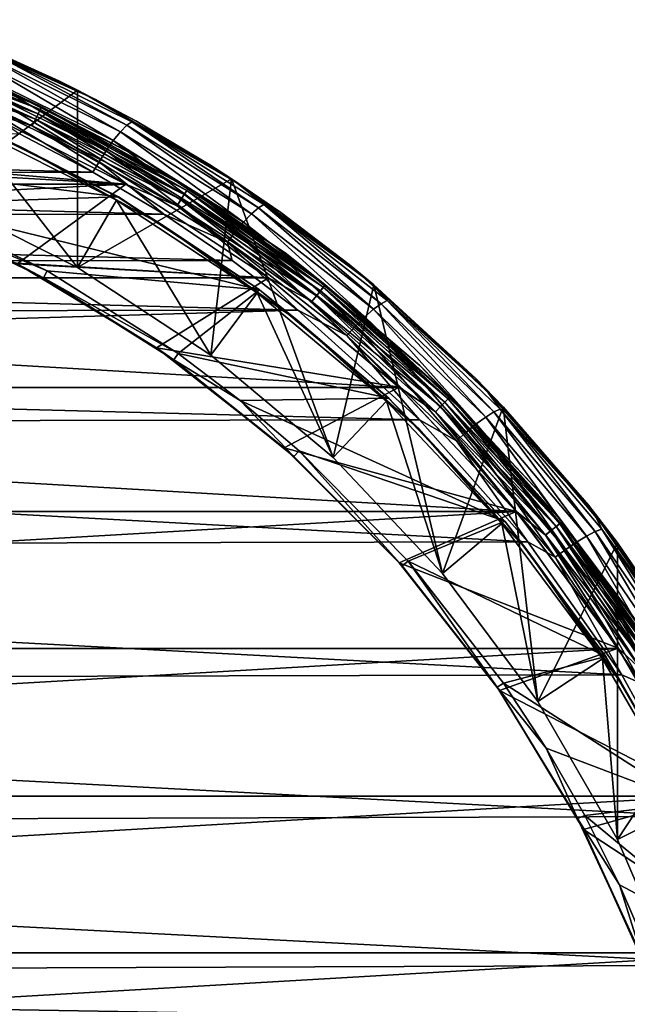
# Model space of a CAD drawing. Header units: metres. Extents: x -26 to 232, y -26 to 26.
# Tile 28 of 55: x 10 to 21, y 8 to 24. Entities that reach past the tile are written whole.
import ezdxf

# ---------------------------------------------------------------- set-up
doc = ezdxf.new("R2010")
doc.units = ezdxf.units.M
doc.layers.add('solid_TOP_LEVER_10_541_022_SW0001', color=7, linetype='CONTINUOUS')

msp = doc.modelspace()

# ---------------------------------------------------------------- linework, layer by layer
at = {"layer": 'solid_TOP_LEVER_10_541_022_SW0001'}
for points in [[(8.721489, 23.96217, 160), (11.444389, 22.787628, 160), (9.066223, 21.017881, 160)], [(11.143413, 22.936312, 179.727676), (11.444389, 22.787628, 160), (8.721489, 23.96217, 160)], [(11.143413, 22.936312, 179.727676), (8.721489, 23.96217, 160), (9.832857, 23.52796, 179.41333)], [(9.832857, 23.52796, 179.41333), (9.283959, 23.74856, 179.333527), (11.744578, 22.63125, 179.948853)], [(10.023322, 23.405701, 179.743774), (11.744578, 22.63125, 179.948853), (9.283959, 23.74856, 179.333527)], [(8.234831, 23.533792, 157.55011), (8.208548, 23.458679, 157.653732), (10.783472, 22.392111, 157.653732)], [(8.20867, 23.45903, 0.146632), (8.234917, 23.53404, 0.25034), (10.818114, 22.464045, 0.25034)], [(10.818001, 22.46381, 157.55011), (8.251349, 23.581003, 157.429413), (8.234831, 23.533792, 157.55011)], [(10.818001, 22.46381, 157.55011), (8.234831, 23.533792, 157.55011), (10.783472, 22.392111, 157.653732)], [(8.234917, 23.53404, 0.25034), (8.251394, 23.581129, 0.371096), (10.83976, 22.508993, 0.371096)], [(10.818114, 22.464045, 0.25034), (8.234917, 23.53404, 0.25034), (10.83976, 22.508993, 0.371096)], [(8.251349, 23.581003, 157.429413), (10.839702, 22.508871, 157.429413), (9.901983, 22.955408, 157.300003)], [(10.818001, 22.46381, 157.55011), (10.839702, 22.508871, 157.429413), (8.251349, 23.581003, 157.429413)], [(10.83976, 22.508993, 0.371096), (8.251394, 23.581129, 0.371096), (9.901983, 22.955408, 0.5)], [(11.143413, 22.936312, 179.727676), (9.832857, 23.52796, 179.41333), (11.744578, 22.63125, 179.948853)], [(8.174294, 23.360792, 157.733215), (8.134411, 23.246811, 157.783096), (10.686081, 22.189875, 157.783096)], [(10.738671, 22.299082, 0.067053), (8.134579, 23.24729, 0.017037), (8.174444, 23.361219, 0.067053)], [(8.208548, 23.458679, 157.653732), (8.174294, 23.360792, 157.733215), (10.738475, 22.298674, 157.733215)], [(10.738475, 22.298674, 157.733215), (8.174294, 23.360792, 157.733215), (10.686081, 22.189875, 157.783096)], [(8.174444, 23.361219, 0.067053), (8.20867, 23.45903, 0.146632), (10.783633, 22.392445, 0.146632)], [(10.738671, 22.299082, 0.067053), (8.174444, 23.361219, 0.067053), (10.783633, 22.392445, 0.146632)], [(10.783472, 22.392111, 157.653732), (8.208548, 23.458679, 157.653732), (10.738475, 22.298674, 157.733215)], [(10.783633, 22.392445, 0.146632), (8.20867, 23.45903, 0.146632), (10.818114, 22.464045, 0.25034)], [(12.264544, 22.198246, 180.534317), (10.023322, 23.405701, 179.743774), (9.944147, 23.342752, 179.95253)], [(10.023322, 23.405701, 179.743774), (12.350107, 22.258263, 180.32724), (11.744578, 22.63125, 179.948853)], [(12.264544, 22.198246, 180.534317), (12.350107, 22.258263, 180.32724), (10.023322, 23.405701, 179.743774)], [(10.686081, 22.189875, 157.783096), (8.134411, 23.246811, 157.783096), (9.70665, 22.495131, 157.800003)], [(8.134579, 23.24729, 0.017037), (10.6863, 22.190331, 0.017037), (9.704618, 22.496006)], [(10.738671, 22.299082, 0.067053), (10.6863, 22.190331, 0.017037), (8.134579, 23.24729, 0.017037)], [(9.849001, 23.230673, 180.140366), (9.745325, 23.076942, 180.290405), (12.039855, 21.944838, 180.865448)], [(9.944147, 23.342752, 179.95253), (9.849001, 23.230673, 180.140366), (12.158399, 22.091393, 180.719299)], [(12.158399, 22.091393, 180.719299), (9.849001, 23.230673, 180.140366), (12.039855, 21.944838, 180.865448)], [(12.264544, 22.198246, 180.534317), (9.944147, 23.342752, 179.95253), (12.158399, 22.091393, 180.719299)], [(9.745325, 23.076942, 180.290405), (9.641956, 22.895857, 180.391907), (11.919125, 21.772209, 180.962418)], [(12.039855, 21.944838, 180.865448), (9.745325, 23.076942, 180.290405), (11.919125, 21.772209, 180.962418)], [(8.00266, 22.870287, 158.302322), (10.513, 21.830469, 158.302322), (9.603477, 22.263382, 158.209763)], [(9.579548, 22.207777, 158.3853), (10.513, 21.830469, 158.302322), (8.00266, 22.870287, 158.302322)], [(9.641956, 22.895857, 180.391907), (9.546779, 22.704439, 180.442688), (11.80571, 21.589733, 181.008438)], [(11.919125, 21.772209, 180.962418), (9.641956, 22.895857, 180.391907), (11.80571, 21.589733, 181.008438)], [(10.83976, 22.508993, 0.371096), (9.901983, 22.955408, 0.5), (12.49999, 21.65064, 0.5)], [(12.499989, 21.650642, 157.300003), (12.49999, 21.65064, 0.5), (9.901983, 22.955408, 0.5)], [(9.901983, 22.955408, 157.300003), (12.499989, 21.650642, 157.300003), (9.901983, 22.955408, 0.5)], [(10.839702, 22.508871, 157.429413), (12.499989, 21.650642, 157.300003), (9.901983, 22.955408, 157.300003)], [(12.416842, 22.272675, 180.034561), (11.444389, 22.787628, 160), (11.143413, 22.936312, 179.727676)], [(12.416842, 22.272675, 180.034561), (11.143413, 22.936312, 179.727676), (11.744578, 22.63125, 179.948853)], [(11.444389, 22.787628, 160), (11.444942, 19.823246, 160), (9.066223, 21.017881, 160)], [(9.546779, 22.704439, 180.442688), (10.476837, 22.05534, 180.700806), (11.700253, 21.416903, 181.00769)], [(11.80571, 21.589733, 181.008438), (9.546779, 22.704439, 180.442688), (11.700253, 21.416903, 181.00769)], [(11.444389, 22.787628, 160), (14.012481, 21.304937, 160), (11.444942, 19.823246, 160)], [(13.649016, 21.5396, 180.332855), (14.012481, 21.304937, 160), (11.444389, 22.787628, 160)], [(13.649016, 21.5396, 180.332855), (11.444389, 22.787628, 160), (12.416842, 22.272675, 180.034561)], [(12.416842, 22.272675, 180.034561), (11.744578, 22.63125, 179.948853), (14.0782, 21.2558, 180.53772)], [(12.350107, 22.258263, 180.32724), (14.0782, 21.2558, 180.53772), (11.744578, 22.63125, 179.948853)], [(-12.250724, 21.217203), (-9.704556, 22.496033), (12.250782, 21.217169)], [(-9.704556, 22.496033), (9.704618, 22.496006), (12.250782, 21.217169)], [(5.37509, 21.807667, 157.800003), (12.251018, 21.217033, 157.800003), (9.70665, 22.495131, 157.800003)], [(10.6863, 22.190331, 0.017037), (12.250782, 21.217169), (9.704618, 22.496006)], [(10.686081, 22.189875, 157.783096), (9.70665, 22.495131, 157.800003), (12.251018, 21.217033, 157.800003)], [(10.783472, 22.392111, 157.653732), (10.738475, 22.298674, 157.733215), (13.167613, 20.956137, 157.733215)], [(10.738671, 22.299082, 0.067053), (10.783633, 22.392445, 0.146632), (13.222986, 21.044262, 0.146632)], [(10.818001, 22.46381, 157.55011), (10.783472, 22.392111, 157.653732), (13.222789, 21.043949, 157.653732)], [(13.222789, 21.043949, 157.653732), (10.783472, 22.392111, 157.653732), (13.167613, 20.956137, 157.733215)], [(10.783633, 22.392445, 0.146632), (10.818114, 22.464045, 0.25034), (13.265267, 21.111551, 0.25034)], [(13.222986, 21.044262, 0.146632), (10.783633, 22.392445, 0.146632), (13.265267, 21.111551, 0.25034)], [(13.265128, 21.11133, 157.55011), (10.839702, 22.508871, 157.429413), (10.818001, 22.46381, 157.55011)], [(13.265128, 21.11133, 157.55011), (10.818001, 22.46381, 157.55011), (13.222789, 21.043949, 157.653732)], [(10.818114, 22.464045, 0.25034), (10.83976, 22.508993, 0.371096), (13.29181, 21.153793, 0.371096)], [(13.265267, 21.111551, 0.25034), (10.818114, 22.464045, 0.25034), (13.29181, 21.153793, 0.371096)], [(10.839702, 22.508871, 157.429413), (13.291738, 21.153679, 157.429413), (12.499989, 21.650642, 157.300003)], [(13.265128, 21.11133, 157.55011), (13.291738, 21.153679, 157.429413), (10.839702, 22.508871, 157.429413)], [(13.29181, 21.153793, 0.371096), (10.83976, 22.508993, 0.371096), (12.49999, 21.65064, 0.5)], [(6.159618, 21.733133, 158), (9.604912, 22.26675, 158), (12.124825, 21.001215, 158)], [(9.066223, 21.017881, 160), (11.444942, 19.823246, 160), (9.579548, 22.207777, 158.3853)], [(9.579548, 22.207777, 158.3853), (12.092952, 20.945492, 158.3853), (10.513, 21.830469, 158.302322)], [(11.444942, 19.823246, 160), (12.092952, 20.945492, 158.3853), (9.579548, 22.207777, 158.3853)], [(9.603477, 22.263382, 158.209763), (12.123162, 20.99795, 158.209763), (9.604912, 22.26675, 158)], [(10.513, 21.830469, 158.302322), (12.123162, 20.99795, 158.209763), (9.603477, 22.263382, 158.209763)], [(12.123162, 20.99795, 158.209763), (12.124825, 21.001215, 158), (9.604912, 22.26675, 158)], [(10.738475, 22.298674, 157.733215), (10.686081, 22.189875, 157.783096), (13.103367, 20.853889, 157.783096)], [(13.167854, 20.95652, 0.067053), (10.6863, 22.190331, 0.017037), (10.738671, 22.299082, 0.067053)], [(13.167613, 20.956137, 157.733215), (10.738475, 22.298674, 157.733215), (13.103367, 20.853889, 157.783096)], [(13.167854, 20.95652, 0.067053), (10.738671, 22.299082, 0.067053), (13.222986, 21.044262, 0.146632)], [(14.461433, 20.819654, 181.089859), (12.350107, 22.258263, 180.32724), (12.264544, 22.198246, 180.534317)], [(12.350107, 22.258263, 180.32724), (14.553081, 20.876116, 180.884384), (14.0782, 21.2558, 180.53772)], [(14.461433, 20.819654, 181.089859), (14.553081, 20.876116, 180.884384), (12.350107, 22.258263, 180.32724)], [(13.649016, 21.5396, 180.332855), (12.416842, 22.272675, 180.034561), (14.0782, 21.2558, 180.53772)], [(10.476837, 22.05534, 180.700806), (-10.992208, 22.031639, 175.547028), (11.700253, 21.416903, 181.00769)], [(13.103367, 20.853889, 157.783096), (10.686081, 22.189875, 157.783096), (12.251018, 21.217033, 157.800003)], [(10.6863, 22.190331, 0.017037), (13.103636, 20.854317, 0.017037), (12.250782, 21.217169)], [(13.167854, 20.95652, 0.067053), (13.103636, 20.854317, 0.017037), (10.6863, 22.190331, 0.017037)], [(12.158399, 22.091393, 180.719299), (12.039855, 21.944838, 180.865448), (14.212098, 20.581291, 181.414474)], [(12.264544, 22.198246, 180.534317), (12.158399, 22.091393, 180.719299), (14.344808, 20.719143, 181.272064)], [(14.344808, 20.719143, 181.272064), (12.158399, 22.091393, 180.719299), (14.212098, 20.581291, 181.414474)], [(14.461433, 20.819654, 181.089859), (12.264544, 22.198246, 180.534317), (14.344808, 20.719143, 181.272064)], [(11.700253, 21.416903, 181.00769), (-10.992208, 22.031639, 175.547028), (-12.218576, 21.38806, 175.265869)], [(12.039855, 21.944838, 180.865448), (11.919125, 21.772209, 180.962418), (14.074827, 20.418919, 181.50705)], [(14.212098, 20.581291, 181.414474), (12.039855, 21.944838, 180.865448), (14.074827, 20.418919, 181.50705)], [(5.37509, 21.807667, 157.800003), (7.964541, 21.000761, 157.800003), (12.251018, 21.217033, 157.800003)], [(8.601646, 20.887358, 158), (6.159618, 21.733133, 158), (12.124825, 21.001215, 158)], [(10.513, 21.830469, 158.302322), (12.891134, 20.516123, 158.302322), (12.123162, 20.99795, 158.209763)], [(12.092952, 20.945492, 158.3853), (12.891134, 20.516123, 158.302322), (10.513, 21.830469, 158.302322)], [(11.919125, 21.772209, 180.962418), (11.80571, 21.589733, 181.008438), (13.944037, 20.247286, 181.548462)], [(14.074827, 20.418919, 181.50705), (11.919125, 21.772209, 180.962418), (13.944037, 20.247286, 181.548462)], [(11.80571, 21.589733, 181.008438), (11.700253, 21.416903, 181.00769), (12.884273, 20.711535, 181.306046)], [(13.944037, 20.247286, 181.548462), (11.80571, 21.589733, 181.008438), (12.884273, 20.711535, 181.306046)], [(12.499989, 21.650642, 157.300003), (14.928954, 20.053087, 157.300003), (12.49999, 21.65064, 0.5)], [(13.291738, 21.153679, 157.429413), (14.928954, 20.053087, 157.300003), (12.499989, 21.650642, 157.300003)], [(13.29181, 21.153793, 0.371096), (12.49999, 21.65064, 0.5), (14.928954, 20.053087, 0.5)], [(14.928954, 20.053087, 157.300003), (14.928954, 20.053087, 0.5), (12.49999, 21.65064, 0.5)], [(12.884273, 20.711535, 181.306046), (-12.218576, 21.38806, 175.265869), (-13.404936, 20.677265, 174.995239)], [(11.700253, 21.416903, 181.00769), (-12.218576, 21.38806, 175.265869), (12.884273, 20.711535, 181.306046)], [(14.836057, 20.739851, 180.62149), (14.012481, 21.304937, 160), (13.649016, 21.5396, 180.332855)], [(14.836057, 20.739851, 180.62149), (13.649016, 21.5396, 180.332855), (14.0782, 21.2558, 180.53772)], [(-14.63121, 19.651403), (-12.250724, 21.217203), (14.631264, 19.651363)], [(-12.250724, 21.217203), (12.250782, 21.217169), (14.631264, 19.651363)], [(7.964541, 21.000761, 157.800003), (10.437842, 19.887617, 157.800003), (12.251018, 21.217033, 157.800003)], [(10.437842, 19.887617, 157.800003), (14.629287, 19.652836, 157.800003), (12.251018, 21.217033, 157.800003)], [(14.012481, 21.304937, 160), (13.668912, 18.360518, 160), (11.444942, 19.823246, 160)], [(13.103636, 20.854317, 0.017037), (14.631264, 19.651363), (12.250782, 21.217169)], [(13.103367, 20.853889, 157.783096), (12.251018, 21.217033, 157.800003), (14.629287, 19.652836, 157.800003)], [(14.012481, 21.304937, 160), (15.708014, 16.649508, 160), (13.668912, 18.360518, 160)], [(14.012481, 21.304937, 160), (16.391092, 19.534126, 160), (15.708014, 16.649508, 160)], [(15.974299, 19.876411, 180.899414), (16.391092, 19.534126, 160), (14.012481, 21.304937, 160)], [(15.974299, 19.876411, 180.899414), (14.012481, 21.304937, 160), (14.836057, 20.739851, 180.62149)], [(14.836057, 20.739851, 180.62149), (14.0782, 21.2558, 180.53772), (16.258524, 19.635176, 181.092606)], [(14.553081, 20.876116, 180.884384), (16.258524, 19.635176, 181.092606), (14.0782, 21.2558, 180.53772)], [(13.265128, 21.11133, 157.55011), (13.222789, 21.043949, 157.653732), (15.495822, 19.431147, 157.653732)], [(13.222986, 21.044262, 0.146632), (13.265267, 21.111551, 0.25034), (15.545602, 19.493568, 0.25034)], [(15.545439, 19.493362, 157.55011), (13.291738, 21.153679, 157.429413), (13.265128, 21.11133, 157.55011)], [(15.545439, 19.493362, 157.55011), (13.265128, 21.11133, 157.55011), (15.495822, 19.431147, 157.653732)], [(13.265267, 21.111551, 0.25034), (13.29181, 21.153793, 0.371096), (15.576707, 19.532572, 0.371096)], [(15.545602, 19.493568, 0.25034), (13.265267, 21.111551, 0.25034), (15.576707, 19.532572, 0.371096)], [(13.291738, 21.153679, 157.429413), (15.576623, 19.532467, 157.429413), (14.928954, 20.053087, 157.300003)], [(15.545439, 19.493362, 157.55011), (15.576623, 19.532467, 157.429413), (13.291738, 21.153679, 157.429413)], [(15.576707, 19.532572, 0.371096), (13.29181, 21.153793, 0.371096), (14.928954, 20.053087, 0.5)], [(8.557411, 20.766237, 158.162842), (8.601646, 20.887358, 158), (10.934745, 19.766167, 158)], [(8.601646, 20.887358, 158), (12.124825, 21.001215, 158), (14.480948, 19.451597, 158)], [(10.934745, 19.766167, 158), (8.601646, 20.887358, 158), (14.480948, 19.451597, 158)], [(11.444942, 19.823246, 160), (13.668912, 18.360518, 160), (12.092952, 20.945492, 158.3853)], [(12.092952, 20.945492, 158.3853), (14.442817, 19.399952, 158.3853), (12.891134, 20.516123, 158.302322)], [(13.668912, 18.360518, 160), (14.442817, 19.399952, 158.3853), (12.092952, 20.945492, 158.3853)], [(12.123162, 20.99795, 158.209763), (14.480948, 19.451597, 158), (12.124825, 21.001215, 158)], [(12.123162, 20.99795, 158.209763), (14.478903, 19.448555, 158.209763), (14.480948, 19.451597, 158)], [(12.891134, 20.516123, 158.302322), (14.478903, 19.448555, 158.209763), (12.123162, 20.99795, 158.209763)], [(13.167613, 20.956137, 157.733215), (13.103367, 20.853889, 157.783096), (15.35587, 19.255651, 157.783096)], [(15.431443, 19.350418, 0.067053), (13.103636, 20.854317, 0.017037), (13.167854, 20.95652, 0.067053)], [(13.222789, 21.043949, 157.653732), (13.167613, 20.956137, 157.733215), (15.431161, 19.350063, 157.733215)], [(15.431161, 19.350063, 157.733215), (13.167613, 20.956137, 157.733215), (15.35587, 19.255651, 157.783096)], [(13.167854, 20.95652, 0.067053), (13.222986, 21.044262, 0.146632), (15.496053, 19.431435, 0.146632)], [(15.431443, 19.350418, 0.067053), (13.167854, 20.95652, 0.067053), (15.496053, 19.431435, 0.146632)], [(15.495822, 19.431147, 157.653732), (13.222789, 21.043949, 157.653732), (15.431161, 19.350063, 157.733215)], [(15.496053, 19.431435, 0.146632), (13.222986, 21.044262, 0.146632), (15.545602, 19.493568, 0.25034)], [(10.87466, 19.652166, 158.162842), (10.437842, 19.887617, 157.800003), (8.557411, 20.766237, 158.162842)], [(10.87466, 19.652166, 158.162842), (8.557411, 20.766237, 158.162842), (10.934745, 19.766167, 158)], [(15.35587, 19.255651, 157.783096), (13.103367, 20.853889, 157.783096), (14.629287, 19.652836, 157.800003)], [(13.103636, 20.854317, 0.017037), (15.356186, 19.256048, 0.017037), (14.631264, 19.651363)], [(15.431443, 19.350418, 0.067053), (15.356186, 19.256048, 0.017037), (13.103636, 20.854317, 0.017037)], [(14.344808, 20.719143, 181.272064), (14.212098, 20.581291, 181.414474), (16.23926, 18.998308, 181.930862)], [(14.461433, 20.819654, 181.089859), (14.344808, 20.719143, 181.272064), (16.385292, 19.125971, 181.792053)], [(16.385292, 19.125971, 181.792053), (14.344808, 20.719143, 181.272064), (16.23926, 18.998308, 181.930862)], [(16.511772, 19.219057, 181.612488), (14.553081, 20.876116, 180.884384), (14.461433, 20.819654, 181.089859)], [(16.511772, 19.219057, 181.612488), (14.461433, 20.819654, 181.089859), (16.385292, 19.125971, 181.792053)], [(14.553081, 20.876116, 180.884384), (16.609142, 19.271355, 181.408554), (16.258524, 19.635176, 181.092606)], [(16.511772, 19.219057, 181.612488), (16.609142, 19.271355, 181.408554), (14.553081, 20.876116, 180.884384)], [(15.974299, 19.876411, 180.899414), (14.836057, 20.739851, 180.62149), (16.258524, 19.635176, 181.092606)], [(14.025077, 19.941893, 181.594772), (-13.404936, 20.677265, 174.995239), (-14.5476, 19.901865, 174.73584)], [(12.884273, 20.711535, 181.306046), (-13.404936, 20.677265, 174.995239), (14.025077, 19.941893, 181.594772)], [(13.944037, 20.247286, 181.548462), (12.884273, 20.711535, 181.306046), (14.025077, 19.941893, 181.594772)], [(14.212098, 20.581291, 181.414474), (14.074827, 20.418919, 181.50705), (16.086435, 18.84794, 182.019257)], [(16.23926, 18.998308, 181.930862), (14.212098, 20.581291, 181.414474), (16.086435, 18.84794, 182.019257)], [(12.891134, 20.516123, 158.302322), (15.107154, 18.943771, 158.302322), (14.478903, 19.448555, 158.209763)], [(14.442817, 19.399952, 158.3853), (15.107154, 18.943771, 158.302322), (12.891134, 20.516123, 158.302322)], [(14.074827, 20.418919, 181.50705), (13.944037, 20.247286, 181.548462), (15.939304, 18.689001, 182.056259)], [(16.086435, 18.84794, 182.019257), (14.074827, 20.418919, 181.50705), (15.939304, 18.689001, 182.056259)], [(13.944037, 20.247286, 181.548462), (14.025077, 19.941893, 181.594772), (15.118681, 19.111168, 181.872711)], [(15.939304, 18.689001, 182.056259), (13.944037, 20.247286, 181.548462), (15.118681, 19.111168, 181.872711)], [(15.118681, 19.111168, 181.872711), (-14.5476, 19.901865, 174.73584), (-15.642902, 19.064831, 174.488358)], [(14.025077, 19.941893, 181.594772), (-14.5476, 19.901865, 174.73584), (15.118681, 19.111168, 181.872711)], [(15.576707, 19.532572, 0.371096), (14.928954, 20.053087, 0.5), (17.156031, 18.184351, 0.5)], [(17.156031, 18.184351, 157.300003), (17.156031, 18.184351, 0.5), (14.928954, 20.053087, 0.5)], [(14.928954, 20.053087, 157.300003), (17.156031, 18.184351, 157.300003), (14.928954, 20.053087, 0.5)], [(15.576623, 19.532467, 157.429413), (17.156031, 18.184351, 157.300003), (14.928954, 20.053087, 157.300003)], [(10.437842, 19.887617, 157.800003), (12.758901, 18.484489, 157.800003), (14.629287, 19.652836, 157.800003)], [(10.87466, 19.652166, 158.162842), (12.758901, 18.484489, 157.800003), (10.437842, 19.887617, 157.800003)], [(10.87466, 19.652166, 158.162842), (10.934745, 19.766167, 158), (13.124221, 18.385448, 158)], [(13.124221, 18.385448, 158), (10.934745, 19.766167, 158), (14.480948, 19.451597, 158)], [(18.09087, 17.971378, 181.41925), (16.391092, 19.534126, 160), (15.974299, 19.876411, 180.899414)], [(18.09087, 17.971378, 181.41925), (15.974299, 19.876411, 180.899414), (16.258524, 19.635176, 181.092606)], [(-16.813826, 17.819801), (-14.63121, 19.651403), (16.813873, 17.819754)], [(-14.63121, 19.651403), (14.631264, 19.651363), (16.813873, 17.819754)], [(13.049508, 18.280487, 158.162842), (12.758901, 18.484489, 157.800003), (10.87466, 19.652166, 158.162842)], [(13.049508, 18.280487, 158.162842), (10.87466, 19.652166, 158.162842), (13.124221, 18.385448, 158)], [(12.758901, 18.484489, 157.800003), (16.810722, 17.822727, 157.800003), (14.629287, 19.652836, 157.800003)], [(15.35587, 19.255651, 157.783096), (14.629287, 19.652836, 157.800003), (16.810722, 17.822727, 157.800003)], [(15.356186, 19.256048, 0.017037), (16.813873, 17.819754), (14.631264, 19.651363)], [(18.09087, 17.971378, 181.41925), (16.258524, 19.635176, 181.092606), (18.260033, 17.785141, 181.605942)], [(16.609142, 19.271355, 181.408554), (18.260033, 17.785141, 181.605942), (16.258524, 19.635176, 181.092606)], [(13.124221, 18.385448, 158), (14.480948, 19.451597, 158), (16.641298, 17.638868, 158)], [(14.478903, 19.448555, 158.209763), (16.641298, 17.638868, 158), (14.480948, 19.451597, 158)], [(14.478903, 19.448555, 158.209763), (16.638842, 17.636154, 158.209763), (16.641298, 17.638868, 158)], [(15.107154, 18.943771, 158.302322), (16.638842, 17.636154, 158.209763), (14.478903, 19.448555, 158.209763)], [(15.495822, 19.431147, 157.653732), (15.431161, 19.350063, 157.733215), (17.500652, 17.500652, 157.733215)], [(15.431443, 19.350418, 0.067053), (15.496053, 19.431435, 0.146632), (17.574247, 17.574247, 0.146632)], [(15.545439, 19.493362, 157.55011), (15.495822, 19.431147, 157.653732), (17.573986, 17.573986, 157.653732)], [(17.573986, 17.573986, 157.653732), (15.495822, 19.431147, 157.653732), (17.500652, 17.500652, 157.733215)], [(15.496053, 19.431435, 0.146632), (15.545602, 19.493568, 0.25034), (17.630442, 17.630442, 0.25034)], [(17.574247, 17.574247, 0.146632), (15.496053, 19.431435, 0.146632), (17.630442, 17.630442, 0.25034)], [(17.630257, 17.630257, 157.55011), (15.576623, 19.532467, 157.429413), (15.545439, 19.493362, 157.55011)], [(17.630257, 17.630257, 157.55011), (15.545439, 19.493362, 157.55011), (17.573986, 17.573986, 157.653732)], [(15.545602, 19.493568, 0.25034), (15.576707, 19.532572, 0.371096), (17.665718, 17.665718, 0.371096)], [(17.630442, 17.630442, 0.25034), (15.545602, 19.493568, 0.25034), (17.665718, 17.665718, 0.371096)], [(15.576623, 19.532467, 157.429413), (17.665623, 17.665623, 157.429413), (17.156031, 18.184351, 157.300003)], [(17.630257, 17.630257, 157.55011), (17.665623, 17.665623, 157.429413), (15.576623, 19.532467, 157.429413)], [(17.665718, 17.665718, 0.371096), (15.576707, 19.532572, 0.371096), (17.156031, 18.184351, 0.5)], [(16.391092, 19.534126, 160), (17.534674, 14.71336, 160), (15.708014, 16.649508, 160)], [(16.391092, 19.534126, 160), (18.548019, 17.499168, 160), (17.534674, 14.71336, 160)], [(18.09087, 17.971378, 181.41925), (18.548019, 17.499168, 160), (16.391092, 19.534126, 160)], [(13.668912, 18.360518, 160), (15.708014, 16.649508, 160), (14.442817, 19.399952, 158.3853)], [(14.442817, 19.399952, 158.3853), (16.597364, 17.59206, 158.3853), (15.107154, 18.943771, 158.302322)], [(15.708014, 16.649508, 160), (16.597364, 17.59206, 158.3853), (14.442817, 19.399952, 158.3853)], [(15.431161, 19.350063, 157.733215), (15.35587, 19.255651, 157.783096), (17.415264, 17.415264, 157.783096)], [(17.415264, 17.415264, 157.783096), (15.35587, 19.255651, 157.783096), (16.810722, 17.822727, 157.800003)], [(17.500973, 17.500973, 0.067053), (15.356186, 19.256048, 0.017037), (15.431443, 19.350418, 0.067053)], [(15.356186, 19.256048, 0.017037), (17.415623, 17.415623, 0.017037), (16.813873, 17.819754)], [(17.500973, 17.500973, 0.067053), (17.415623, 17.415623, 0.017037), (15.356186, 19.256048, 0.017037)], [(17.500652, 17.500652, 157.733215), (15.431161, 19.350063, 157.733215), (17.415264, 17.415264, 157.783096)], [(17.500973, 17.500973, 0.067053), (15.431443, 19.350418, 0.067053), (17.574247, 17.574247, 0.146632)], [(18.393248, 17.410929, 182.095596), (16.609142, 19.271355, 181.408554), (16.511772, 19.219057, 181.612488)], [(16.609142, 19.271355, 181.408554), (18.495916, 17.458475, 181.893097), (18.260033, 17.785141, 181.605942)], [(18.393248, 17.410929, 182.095596), (18.495916, 17.458475, 181.893097), (16.609142, 19.271355, 181.408554)], [(15.118681, 19.111168, 181.872711), (-15.642902, 19.064831, 174.488358), (-16.687996, 18.168806, 174.253281)], [(15.118681, 19.111168, 181.872711), (-16.687996, 18.168806, 174.253281), (17.152225, 17.278309, 182.392578)], [(15.939304, 18.689001, 182.056259), (15.118681, 19.111168, 181.872711), (17.152225, 17.278309, 182.392578)], [(16.385292, 19.125971, 181.792053), (16.23926, 18.998308, 181.930862), (18.099287, 17.210262, 182.408127)], [(16.511772, 19.219057, 181.612488), (16.385292, 19.125971, 181.792053), (18.257647, 17.326309, 182.272659)], [(18.257647, 17.326309, 182.272659), (16.385292, 19.125971, 181.792053), (18.099287, 17.210262, 182.408127)], [(18.393248, 17.410929, 182.095596), (16.511772, 19.219057, 181.612488), (18.257647, 17.326309, 182.272659)], [(15.107154, 18.943771, 158.302322), (17.133192, 17.133192, 158.302322), (16.638842, 17.636154, 158.209763)], [(16.597364, 17.59206, 158.3853), (17.133192, 17.133192, 158.302322), (15.107154, 18.943771, 158.302322)], [(16.23926, 18.998308, 181.930862), (16.086435, 18.84794, 182.019257), (17.932064, 17.073582, 182.492584)], [(18.099287, 17.210262, 182.408127), (16.23926, 18.998308, 181.930862), (17.932064, 17.073582, 182.492584)], [(16.086435, 18.84794, 182.019257), (15.939304, 18.689001, 182.056259), (17.769812, 16.929113, 182.525467)], [(17.932064, 17.073582, 182.492584), (16.086435, 18.84794, 182.019257), (17.769812, 16.929113, 182.525467)], [(17.769812, 16.929113, 182.525467), (15.939304, 18.689001, 182.056259), (17.152225, 17.278309, 182.392578)], [(12.758901, 18.484489, 157.800003), (14.89395, 16.811785, 157.800003), (16.810722, 17.822727, 157.800003)], [(13.049508, 18.280487, 158.162842), (14.89395, 16.811785, 157.800003), (12.758901, 18.484489, 157.800003)], [(13.049508, 18.280487, 158.162842), (13.124221, 18.385448, 158), (14.156644, 17.602825, 158)], [(15.053512, 16.669064, 158.162842), (14.89395, 16.811785, 157.800003), (13.049508, 18.280487, 158.162842)], [(15.053512, 16.669064, 158.162842), (13.049508, 18.280487, 158.162842), (14.156644, 17.602825, 158)], [(14.156644, 17.602825, 158), (13.124221, 18.385448, 158), (16.641298, 17.638868, 158)], [(17.152225, 17.278309, 182.392578), (-16.687996, 18.168806, 174.253281), (-17.679834, 17.216824, 174.031143)], [(17.665718, 17.665718, 0.371096), (17.156031, 18.184351, 0.5), (19.151102, 16.069702, 0.5)], [(19.151102, 16.069702, 157.300003), (19.151102, 16.069702, 0.5), (17.156031, 18.184351, 0.5)], [(17.156031, 18.184351, 157.300003), (19.151102, 16.069702, 157.300003), (17.156031, 18.184351, 0.5)], [(17.665623, 17.665623, 157.429413), (19.151102, 16.069702, 157.300003), (17.156031, 18.184351, 157.300003)], [(19.97434, 15.85168, 181.885117), (18.548019, 17.499168, 160), (18.09087, 17.971378, 181.41925)], [(19.97434, 15.85168, 181.885117), (18.09087, 17.971378, 181.41925), (18.260033, 17.785141, 181.605942)], [(-18.769035, 15.747169), (-16.813826, 17.819801), (18.769077, 15.747117)], [(-16.813826, 17.819801), (16.813873, 17.819754), (18.769077, 15.747117)], [(14.89395, 16.811785, 157.800003), (18.765854, 15.750959, 157.800003), (16.810722, 17.822727, 157.800003)], [(17.415264, 17.415264, 157.783096), (16.810722, 17.822727, 157.800003), (18.765854, 15.750959, 157.800003)], [(17.415623, 17.415623, 0.017037), (18.769077, 15.747117), (16.813873, 17.819754)], [(19.97434, 15.85168, 181.885117), (18.260033, 17.785141, 181.605942), (20.058344, 15.724375, 182.070435)], [(18.495916, 17.458475, 181.893097), (20.058344, 15.724375, 182.070435), (18.260033, 17.785141, 181.605942)], [(14.156644, 17.602825, 158), (16.641298, 17.638868, 158), (18.576687, 15.587472, 158)], [(15.142377, 16.762409, 158), (14.156644, 17.602825, 158), (18.576687, 15.587472, 158)], [(15.053512, 16.669064, 158.162842), (14.156644, 17.602825, 158), (15.142377, 16.762409, 158)], [(16.638842, 17.636154, 158.209763), (18.573767, 15.585253, 158.209763), (16.641298, 17.638868, 158)], [(17.133192, 17.133192, 158.302322), (18.573767, 15.585253, 158.209763), (16.638842, 17.636154, 158.209763)], [(18.573767, 15.585253, 158.209763), (18.576687, 15.587472, 158), (16.641298, 17.638868, 158)], [(17.630257, 17.630257, 157.55011), (17.573986, 17.573986, 157.653732), (19.431147, 15.495822, 157.653732)], [(17.574247, 17.574247, 0.146632), (17.630442, 17.630442, 0.25034), (19.493568, 15.545602, 0.25034)], [(19.493362, 15.545439, 157.55011), (17.665623, 17.665623, 157.429413), (17.630257, 17.630257, 157.55011)], [(19.493362, 15.545439, 157.55011), (17.630257, 17.630257, 157.55011), (19.431147, 15.495822, 157.653732)], [(17.630442, 17.630442, 0.25034), (17.665718, 17.665718, 0.371096), (19.532572, 15.576707, 0.371096)], [(19.493568, 15.545602, 0.25034), (17.630442, 17.630442, 0.25034), (19.532572, 15.576707, 0.371096)], [(17.665623, 17.665623, 157.429413), (19.532467, 15.576623, 157.429413), (19.151102, 16.069702, 157.300003)], [(19.493362, 15.545439, 157.55011), (19.532467, 15.576623, 157.429413), (17.665623, 17.665623, 157.429413)], [(19.532572, 15.576707, 0.371096), (17.665718, 17.665718, 0.371096), (19.151102, 16.069702, 0.5)], [(15.708014, 16.649508, 160), (17.534674, 14.71336, 160), (16.597364, 17.59206, 158.3853)], [(16.597364, 17.59206, 158.3853), (18.527462, 15.546263, 158.3853), (17.133192, 17.133192, 158.302322)], [(17.534674, 14.71336, 160), (18.527462, 15.546263, 158.3853), (16.597364, 17.59206, 158.3853)], [(17.500652, 17.500652, 157.733215), (17.415264, 17.415264, 157.783096), (19.255651, 15.35587, 157.783096)], [(19.350418, 15.431443, 0.067053), (17.415623, 17.415623, 0.017037), (17.500973, 17.500973, 0.067053)], [(17.573986, 17.573986, 157.653732), (17.500652, 17.500652, 157.733215), (19.350063, 15.431161, 157.733215)], [(19.350063, 15.431161, 157.733215), (17.500652, 17.500652, 157.733215), (19.255651, 15.35587, 157.783096)], [(17.500973, 17.500973, 0.067053), (17.574247, 17.574247, 0.146632), (19.431435, 15.496053, 0.146632)], [(19.350418, 15.431443, 0.067053), (17.500973, 17.500973, 0.067053), (19.431435, 15.496053, 0.146632)], [(18.548019, 17.499168, 160), (19.124237, 12.578207, 160), (17.534674, 14.71336, 160)], [(19.431147, 15.495822, 157.653732), (17.573986, 17.573986, 157.653732), (19.350063, 15.431161, 157.733215)], [(19.431435, 15.496053, 0.146632), (17.574247, 17.574247, 0.146632), (19.493568, 15.545602, 0.25034)], [(20.084583, 15.412239, 182.532745), (18.495916, 17.458475, 181.893097), (18.393248, 17.410929, 182.095596)], [(18.495916, 17.458475, 181.893097), (20.192057, 15.454479, 182.331573), (20.058344, 15.724375, 182.070435)], [(20.084583, 15.412239, 182.532745), (20.192057, 15.454479, 182.331573), (18.495916, 17.458475, 181.893097)], [(18.548019, 17.499168, 160), (20.454165, 15.227513, 160), (19.124237, 12.578207, 160)], [(19.97434, 15.85168, 181.885117), (20.454165, 15.227513, 160), (18.548019, 17.499168, 160)], [(17.152225, 17.278309, 182.392578), (-17.679834, 17.216824, 174.031143), (18.961094, 15.239715, 182.858292)], [(17.769812, 16.929113, 182.525467), (17.152225, 17.278309, 182.392578), (18.961094, 15.239715, 182.858292)], [(19.255651, 15.35587, 157.783096), (17.415264, 17.415264, 157.783096), (18.765854, 15.750959, 157.800003)], [(17.415623, 17.415623, 0.017037), (19.256048, 15.356186, 0.017037), (18.769077, 15.747117)], [(19.350418, 15.431443, 0.067053), (19.256048, 15.356186, 0.017037), (17.415623, 17.415623, 0.017037)], [(18.257647, 17.326309, 182.272659), (18.099287, 17.210262, 182.408127), (19.771164, 15.233991, 182.83992)], [(18.393248, 17.410929, 182.095596), (18.257647, 17.326309, 182.272659), (19.940708, 15.33707, 182.707535)], [(19.940708, 15.33707, 182.707535), (18.257647, 17.326309, 182.272659), (19.771164, 15.233991, 182.83992)], [(20.084583, 15.412239, 182.532745), (18.393248, 17.410929, 182.095596), (19.940708, 15.33707, 182.707535)], [(18.961094, 15.239715, 182.858292), (-17.679834, 17.216824, 174.031143), (-19.491777, 15.158811, 173.627747)], [(17.133192, 17.133192, 158.302322), (18.943771, 15.107154, 158.302322), (18.573767, 15.585253, 158.209763)], [(18.527462, 15.546263, 158.3853), (18.943771, 15.107154, 158.302322), (17.133192, 17.133192, 158.302322)], [(18.099287, 17.210262, 182.408127), (17.932064, 17.073582, 182.492584), (19.590881, 15.112586, 182.920776)], [(19.771164, 15.233991, 182.83992), (18.099287, 17.210262, 182.408127), (19.590881, 15.112586, 182.920776)], [(17.932064, 17.073582, 182.492584), (17.769812, 16.929113, 182.525467), (19.414909, 14.984266, 182.949875)], [(19.590881, 15.112586, 182.920776), (17.932064, 17.073582, 182.492584), (19.414909, 14.984266, 182.949875)], [(14.89395, 16.811785, 157.800003), (16.811796, 14.893938, 157.800003), (18.765854, 15.750959, 157.800003)], [(15.053512, 16.669064, 158.162842), (16.811796, 14.893938, 157.800003), (14.89395, 16.811785, 157.800003)], [(19.414909, 14.984266, 182.949875), (17.769812, 16.929113, 182.525467), (18.961094, 15.239715, 182.858292)], [(16.860188, 14.839137, 158.162842), (15.053512, 16.669064, 158.162842), (15.142377, 16.762409, 158)], [(16.860188, 14.839137, 158.162842), (16.811796, 14.893938, 157.800003), (15.053512, 16.669064, 158.162842)], [(16.960464, 14.920207, 158), (15.142377, 16.762409, 158), (18.576687, 15.587472, 158)], [(16.860188, 14.839137, 158.162842), (15.142377, 16.762409, 158), (16.960464, 14.920207, 158)], [(19.532572, 15.576707, 0.371096), (19.151102, 16.069702, 0.5), (20.887186, 13.737738, 0.5)], [(20.758932, 13.930785, 102.122902), (20.887186, 13.737738, 0.5), (19.151102, 16.069702, 0.5)], [(20.712408, 13.999864, 103.613777), (20.758932, 13.930785, 102.122902), (19.151102, 16.069702, 0.5)], [(20.887186, 13.737738, 157.300003), (20.712408, 13.999864, 103.613777), (19.151102, 16.069702, 0.5)], [(19.151102, 16.069702, 157.300003), (20.887186, 13.737738, 157.300003), (19.151102, 16.069702, 0.5)], [(19.532467, 15.576623, 157.429413), (20.887186, 13.737738, 157.300003), (19.151102, 16.069702, 157.300003)], [(21.604307, 13.546362, 182.290802), (20.454165, 15.227513, 160), (19.97434, 15.85168, 181.885117)], [(21.604307, 13.546362, 182.290802), (19.97434, 15.85168, 181.885117), (20.058344, 15.724375, 182.070435)], [(-20.470371, 13.46157), (-18.769035, 15.747169), (18.769077, 15.747117)], [(-20.470371, 13.46157), (18.769077, 15.747117), (20.470407, 13.461514)], [(16.811796, 14.893938, 157.800003), (20.467375, 13.466126, 157.800003), (18.765854, 15.750959, 157.800003)], [(19.255651, 15.35587, 157.783096), (18.765854, 15.750959, 157.800003), (20.467375, 13.466126, 157.800003)], [(19.256048, 15.356186, 0.017037), (20.470407, 13.461514), (18.769077, 15.747117)], [(21.604307, 13.546362, 182.290802), (20.058344, 15.724375, 182.070435), (21.630606, 13.47457, 182.47905)], [(20.192057, 15.454479, 182.331573), (21.630606, 13.47457, 182.47905), (20.058344, 15.724375, 182.070435)], [(16.960464, 14.920207, 158), (18.576687, 15.587472, 158), (20.260706, 13.325397, 158)], [(17.534674, 14.71336, 160), (19.124237, 12.578207, 160), (18.527462, 15.546263, 158.3853)], [(18.527462, 15.546263, 158.3853), (20.207005, 13.290226, 158.3853), (18.943771, 15.107154, 158.302322)], [(19.124237, 12.578207, 160), (20.207005, 13.290226, 158.3853), (18.527462, 15.546263, 158.3853)], [(18.573767, 15.585253, 158.209763), (20.257515, 13.323589, 158.209763), (18.576687, 15.587472, 158)], [(18.943771, 15.107154, 158.302322), (20.257515, 13.323589, 158.209763), (18.573767, 15.585253, 158.209763)], [(20.257515, 13.323589, 158.209763), (20.260706, 13.325397, 158), (18.576687, 15.587472, 158)], [(19.431147, 15.495822, 157.653732), (19.350063, 15.431161, 157.733215), (20.956137, 13.167613, 157.733215)], [(19.350418, 15.431443, 0.067053), (19.431435, 15.496053, 0.146632), (21.044262, 13.222986, 0.146632)], [(19.493362, 15.545439, 157.55011), (19.431147, 15.495822, 157.653732), (21.043949, 13.222789, 157.653732)], [(21.043949, 13.222789, 157.653732), (19.431147, 15.495822, 157.653732), (20.956137, 13.167613, 157.733215)], [(19.431435, 15.496053, 0.146632), (19.493568, 15.545602, 0.25034), (21.111551, 13.265267, 0.25034)], [(21.044262, 13.222986, 0.146632), (19.431435, 15.496053, 0.146632), (21.111551, 13.265267, 0.25034)], [(21.11133, 13.265128, 157.55011), (19.532467, 15.576623, 157.429413), (19.493362, 15.545439, 157.55011)], [(21.11133, 13.265128, 157.55011), (19.493362, 15.545439, 157.55011), (21.043949, 13.222789, 157.653732)], [(19.493568, 15.545602, 0.25034), (19.532572, 15.576707, 0.371096), (21.153793, 13.29181, 0.371096)], [(21.111551, 13.265267, 0.25034), (19.493568, 15.545602, 0.25034), (21.153793, 13.29181, 0.371096)], [(19.532467, 15.576623, 157.429413), (21.153679, 13.291738, 157.429413), (20.887186, 13.737738, 157.300003)], [(21.11133, 13.265128, 157.55011), (21.153679, 13.291738, 157.429413), (19.532467, 15.576623, 157.429413)], [(21.153793, 13.29181, 0.371096), (19.532572, 15.576707, 0.371096), (20.887186, 13.737738, 0.5)], [(19.350063, 15.431161, 157.733215), (19.255651, 15.35587, 157.783096), (20.853889, 13.103367, 157.783096)], [(20.853889, 13.103367, 157.783096), (19.255651, 15.35587, 157.783096), (20.467375, 13.466126, 157.800003)], [(20.95652, 13.167854, 0.067053), (19.256048, 15.356186, 0.017037), (19.350418, 15.431443, 0.067053)], [(19.256048, 15.356186, 0.017037), (20.854317, 13.103636, 0.017037), (20.470407, 13.461514)], [(20.95652, 13.167854, 0.067053), (20.854317, 13.103636, 0.017037), (19.256048, 15.356186, 0.017037)], [(20.956137, 13.167613, 157.733215), (19.350063, 15.431161, 157.733215), (20.853889, 13.103367, 157.783096)], [(20.95652, 13.167854, 0.067053), (19.350418, 15.431443, 0.067053), (21.044262, 13.222986, 0.146632)], [(19.940708, 15.33707, 182.707535), (19.771164, 15.233991, 182.83992), (21.235243, 13.088843, 183.220215)], [(20.084583, 15.412239, 182.532745), (19.940708, 15.33707, 182.707535), (21.414675, 13.177707, 183.090607)], [(21.414675, 13.177707, 183.090607), (19.940708, 15.33707, 182.707535), (21.235243, 13.088843, 183.220215)], [(21.565865, 13.242513, 182.917847), (20.192057, 15.454479, 182.331573), (20.084583, 15.412239, 182.532745)], [(21.565865, 13.242513, 182.917847), (20.084583, 15.412239, 182.532745), (21.414675, 13.177707, 183.090607)], [(20.192057, 15.454479, 182.331573), (21.677586, 13.278934, 182.71785), (21.630606, 13.47457, 182.47905)], [(21.565865, 13.242513, 182.917847), (21.677586, 13.278934, 182.71785), (20.192057, 15.454479, 182.331573)], [(20.526272, 13.02296, 183.263794), (-19.491777, 15.158811, 173.627747), (-21.058573, 12.917858, 173.281448)], [(18.961094, 15.239715, 182.858292), (-19.491777, 15.158811, 173.627747), (20.526272, 13.02296, 183.263794)], [(19.414909, 14.984266, 182.949875), (18.961094, 15.239715, 182.858292), (20.526272, 13.02296, 183.263794)], [(20.454165, 15.227513, 160), (20.455173, 10.272957, 160), (19.124237, 12.578207, 160)], [(19.771164, 15.233991, 182.83992), (19.590881, 15.112586, 182.920776), (21.043417, 12.984184, 183.297867)], [(21.235243, 13.088843, 183.220215), (19.771164, 15.233991, 182.83992), (21.043417, 12.984184, 183.297867)], [(20.454165, 15.227513, 160), (22.083618, 12.750048, 160), (20.455173, 10.272957, 160)], [(21.604307, 13.546362, 182.290802), (22.083618, 12.750048, 160), (20.454165, 15.227513, 160)], [(18.943771, 15.107154, 158.302322), (20.516123, 12.891134, 158.302322), (20.257515, 13.323589, 158.209763)], [(20.207005, 13.290226, 158.3853), (20.516123, 12.891134, 158.302322), (18.943771, 15.107154, 158.302322)], [(19.590881, 15.112586, 182.920776), (19.414909, 14.984266, 182.949875), (20.855318, 12.873567, 183.323578)], [(20.855318, 12.873567, 183.323578), (19.414909, 14.984266, 182.949875), (20.526272, 13.02296, 183.263794)], [(21.043417, 12.984184, 183.297867), (19.590881, 15.112586, 182.920776), (20.855318, 12.873567, 183.323578)], [(16.811796, 14.893938, 157.800003), (18.48447, 12.758928, 157.800003), (20.467375, 13.466126, 157.800003)], [(18.445717, 12.814893, 158.162842), (18.48447, 12.758928, 157.800003), (16.811796, 14.893938, 157.800003)], [(18.445717, 12.814893, 158.162842), (16.811796, 14.893938, 157.800003), (16.860188, 14.839137, 158.162842)], [(18.445717, 12.814893, 158.162842), (16.860188, 14.839137, 158.162842), (16.960464, 14.920207, 158)], [(18.555687, 12.882409, 158), (16.960464, 14.920207, 158), (20.260706, 13.325397, 158)], [(18.445717, 12.814893, 158.162842), (16.960464, 14.920207, 158), (18.555687, 12.882409, 158)], [(-21.894835, 10.993914), (-20.470371, 13.46157), (20.470407, 13.461514)], [(-21.894835, 10.993914), (20.470407, 13.461514), (21.894865, 10.993854)], [(18.48447, 12.758928, 157.800003), (21.89241, 10.998741, 157.800003), (20.467375, 13.466126, 157.800003)], [(18.555687, 12.882409, 158), (20.260706, 13.325397, 158), (21.670654, 10.883254, 158)], [(20.257515, 13.323589, 158.209763), (21.667315, 10.881746, 158.209763), (20.260706, 13.325397, 158)], [(20.516123, 12.891134, 158.302322), (21.667315, 10.881746, 158.209763), (20.257515, 13.323589, 158.209763)], [(21.667315, 10.881746, 158.209763), (21.670654, 10.883254, 158), (20.260706, 13.325397, 158)], [(20.853889, 13.103367, 157.783096), (20.467375, 13.466126, 157.800003), (21.89241, 10.998741, 157.800003)], [(20.854317, 13.103636, 0.017037), (21.894865, 10.993854), (20.470407, 13.461514)], [(19.124237, 12.578207, 160), (20.455173, 10.272957, 160), (20.207005, 13.290226, 158.3853)], [(20.207005, 13.290226, 158.3853), (21.613276, 10.854466, 158.3853), (20.516123, 12.891134, 158.302322)], [(20.455173, 10.272957, 160), (21.613276, 10.854466, 158.3853), (20.207005, 13.290226, 158.3853)], [(20.526272, 13.02296, 183.263794), (-21.058573, 12.917858, 173.281448), (21.831793, 10.657628, 183.60379)], [(20.855318, 12.873567, 183.323578), (20.526272, 13.02296, 183.263794), (21.831793, 10.657628, 183.60379)], [(21.831793, 10.657628, 183.60379), (-21.058573, 12.917858, 173.281448), (-22.363565, 10.521947, 172.994781)], [(18.445717, 12.814893, 158.162842), (18.555687, 12.882409, 158), (19.263628, 11.797569, 158)], [(19.263628, 11.797569, 158), (18.555687, 12.882409, 158), (21.670654, 10.883254, 158)], [(20.516123, 12.891134, 158.302322), (21.830469, 10.513, 158.302322), (21.667315, 10.881746, 158.209763)], [(21.613276, 10.854466, 158.3853), (21.830469, 10.513, 158.302322), (20.516123, 12.891134, 158.302322)], [(19.789436, 10.622812, 158.162842), (18.48447, 12.758928, 157.800003), (18.445717, 12.814893, 158.162842)], [(19.789436, 10.622812, 158.162842), (18.445717, 12.814893, 158.162842), (19.263628, 11.797569, 158)], [(18.48447, 12.758928, 157.800003), (19.887629, 10.437821, 157.800003), (21.89241, 10.998741, 157.800003)], [(19.789436, 10.622812, 158.162842), (19.887629, 10.437821, 157.800003), (18.48447, 12.758928, 157.800003)], [(22.083618, 12.750048, 160), (21.509472, 7.828821, 160), (20.455173, 10.272957, 160)], [(19.908218, 10.673932, 158), (19.263628, 11.797569, 158), (21.670654, 10.883254, 158)], [(19.789436, 10.622812, 158.162842), (19.263628, 11.797569, 158), (19.908218, 10.673932, 158)], [(-23.023159, 8.377592), (-21.894835, 10.993914), (21.894865, 10.993854)], [(-23.023159, 8.377592), (21.894865, 10.993854), (23.023182, 8.377531)], [(19.887629, 10.437821, 157.800003), (23.021448, 8.382291, 157.800003), (21.89241, 10.998741, 157.800003)], [(19.908218, 10.673932, 158), (21.670654, 10.883254, 158), (22.787514, 8.294077, 158)], [(20.455173, 10.272957, 160), (21.509472, 7.828821, 160), (21.613276, 10.854466, 158.3853)], [(21.831793, 10.657628, 183.60379), (-22.363565, 10.521947, 172.994781), (22.865383, 8.174208, 183.874115)], [(19.789436, 10.622812, 158.162842), (19.908218, 10.673932, 158), (20.48737, 9.515128, 158)], [(20.873823, 8.291525, 158.162842), (19.887629, 10.437821, 157.800003), (19.789436, 10.622812, 158.162842)], [(20.873823, 8.291525, 158.162842), (19.789436, 10.622812, 158.162842), (20.48737, 9.515128, 158)], [(20.48737, 9.515128, 158), (19.908218, 10.673932, 158), (22.787514, 8.294077, 158)], [(22.865383, 8.174208, 183.874115), (-22.363565, 10.521947, 172.994781), (-23.392488, 8.001651, 172.769913)], [(19.887629, 10.437821, 157.800003), (21.000765, 7.964533, 157.800003), (23.021448, 8.382291, 157.800003)], [(20.873823, 8.291525, 158.162842), (21.000765, 7.964533, 157.800003), (19.887629, 10.437821, 157.800003)], [(20.999105, 8.325113, 158), (20.48737, 9.515128, 158), (22.787514, 8.294077, 158)], [(20.873823, 8.291525, 158.162842), (20.48737, 9.515128, 158), (20.999105, 8.325113, 158)], [(-23.840109, 5.647933), (-23.023159, 8.377592), (23.023182, 8.377531)], [(-23.840109, 5.647933), (23.023182, 8.377531), (23.840124, 5.647869)], [(23.290983, 7.208029, 183.983353), (22.865383, 8.174208, 183.874115), (-23.392488, 8.001651, 172.769913)], [(23.290983, 7.208029, 183.983353), (-23.392488, 8.001651, 172.769913), (-24.135056, 5.386679, 172.608246)]]:
    msp.add_3dface(points, dxfattribs=at)

doc.saveas('drawing.dxf')
